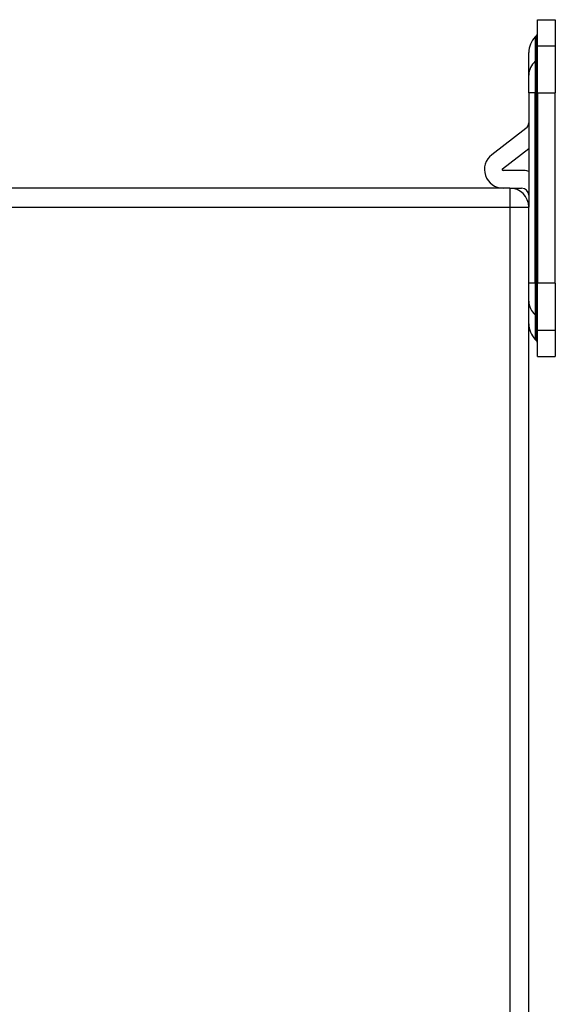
# Model space of a CAD drawing. Header units: inches. Extents: x 3.2 to 50.2, y 2.5 to 32.1.
# Tile 24 of 34: x 33.9 to 36.3, y 16.6 to 20.9. Entities that reach past the tile are written whole.
import ezdxf

# ---------------------------------------------------------------- set-up
doc = ezdxf.new("R2010")
doc.units = ezdxf.units.IN
doc.header["$MEASUREMENT"] = 0
doc.layers.add('Visible Edges(ANSI)', color=7, linetype='Continuous', lineweight=25)
doc.layers.add('Visible Tangent Edges(ANSI)', color=7, linetype='Continuous', lineweight=25)

msp = doc.modelspace()

# ---------------------------------------------------------------- linework, layer by layer
at = {"layer": 'Visible Edges(ANSI)'}
for p, q in [((36.2292, 20.8319), (36.2292, 20.9493)), ((36.2292, 20.9493), (36.3079, 20.9493)), ((36.3079, 20.9493), (36.3079, 20.8319)), ((36.2186, 20.873), (36.2234, 20.8778)), ((36.2292, 20.6239), (36.2292, 20.8319)), ((36.3079, 20.8319), (36.3079, 20.6239)), ((36.1898, 20.7034), (36.1898, 20.8034)), ((36.1898, 20.6239), (36.1898, 20.7034)), ((36.1898, 20.6239), (36.1898, 20.1173)), ((36.2292, 20.6239), (36.2292, 19.7787)), ((36.3079, 19.7787), (36.3079, 20.6239)), ((36.1775, 20.4668), (36.0252, 20.3495)), ((36.0732, 20.2871), (36.1898, 20.3769)), ((36.1583, 20.2801), (36.0756, 20.2801)), ((36.1058, 20.2013), (32.7526, 20.2013)), ((36.1058, 20.2013), (36.1583, 20.2013)), ((36.1898, 14.2853), (36.1898, 20.1173)), ((36.2292, 19.5707), (36.2292, 19.7787)), ((36.3079, 19.7787), (36.3079, 19.5707)), ((36.2292, 19.4533), (36.2292, 19.5707)), ((36.3079, 19.5707), (36.3079, 19.4533)), ((36.2186, 19.5296), (36.2234, 19.5249)), ((36.2292, 19.4533), (36.3079, 19.4533))]:
    msp.add_line(p, q, dxfattribs=at)
for centre, radius, start, end in [((36.2882, 20.8034), 0.0984, 135, 180), ((36.2095, 20.8917), 0.0197, 315, 0), ((36.1583, 20.4918), 0.0315, 307.602, 0), ((36.0756, 20.284), 0.0827, 127.602, 270), ((36.0756, 20.284), 0.00394, 127.602, 270), ((36.1583, 20.1698), 0.1102, 73.3985, 90), ((36.1058, 20.1173), 0.084, 0, 90), ((36.1583, 20.1698), 0.0315, 0, 90), ((36.2882, 19.5992), 0.0984, 180, 225), ((36.2095, 19.5109), 0.0197, 0, 45)]:
    msp.add_arc(centre, radius, start, end, dxfattribs=at)
at = {"layer": 'Visible Tangent Edges(ANSI)'}
for p, q in [((36.2186, 20.873), (36.2186, 20.7647)), ((36.2234, 20.7689), (36.2234, 20.8778)), ((36.3079, 20.8319), (36.2292, 20.8319)), ((36.2186, 20.7647), (36.2234, 20.7689)), ((36.2186, 20.7647), (36.2186, 20.6239)), ((36.2234, 20.6239), (36.2234, 20.7689)), ((36.2186, 20.6239), (36.1898, 20.6239)), ((36.2186, 19.7787), (36.2186, 20.6239)), ((36.2186, 20.6239), (36.2234, 20.6239)), ((36.2234, 20.6239), (36.2292, 20.6239)), ((36.2234, 20.6239), (36.2234, 19.7787)), ((36.2292, 20.6239), (36.3079, 20.6239)), ((36.1058, 20.2013), (36.1058, 20.1173)), ((32.7526, 20.1173), (36.1058, 20.1173)), ((36.1058, 20.1173), (36.1898, 20.1173)), ((36.1058, 20.1173), (36.1058, 14.2853)), ((36.2186, 19.7787), (36.1898, 19.7787)), ((36.2186, 19.7787), (36.2186, 19.638)), ((36.2186, 19.7787), (36.2234, 19.7787)), ((36.2234, 19.7787), (36.2292, 19.7787)), ((36.2234, 19.6337), (36.2234, 19.7787)), ((36.3079, 19.7787), (36.2292, 19.7787)), ((36.2186, 19.638), (36.2186, 19.5296)), ((36.2186, 19.638), (36.2234, 19.6337)), ((36.2234, 19.5249), (36.2234, 19.6337)), ((36.2292, 19.5707), (36.3079, 19.5707))]:
    msp.add_line(p, q, dxfattribs=at)
for centre, major_axis, start_param, end_param in [((36.2095, 20.7811), (0.0197, 0), 5.497787, 6.283185), ((36.2882, 20.7034), (-0.0984, 0), 5.497787, 6.283185), ((36.2882, 19.6992), (-0.0984, 0), 0, 0.785398), ((36.2095, 19.6215), (0.0197, 0), 0, 0.785398)]:
    msp.add_ellipse(centre, major_axis=major_axis, ratio=0.880695, start_param=start_param, end_param=end_param, dxfattribs=at)

doc.saveas('drawing.dxf')
